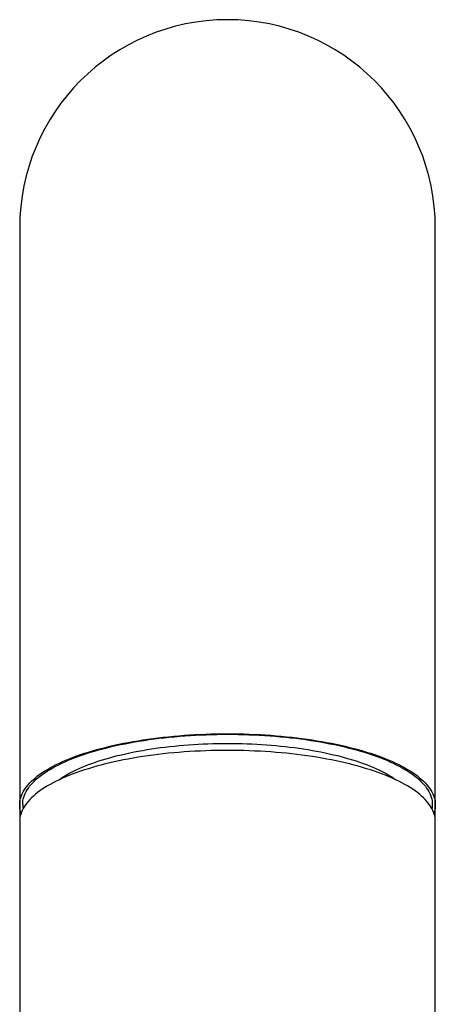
# Model space of a CAD drawing. Header units: millimetres. Extents: x 8 to 706, y 12 to 649.
# Tile 37 of 40: x 321 to 344, y 595 to 649. Entities that reach past the tile are written whole.
import ezdxf

# ---------------------------------------------------------------- set-up
doc = ezdxf.new("R2010")
doc.units = ezdxf.units.MM

msp = doc.modelspace()

# ---------------------------------------------------------------- linework, layer by layer
at = {"color": 7, "linetype": 'Continuous', "lineweight": 30}
for p, q in [((321.429, 637.4), (321.429, 617.661)), ((344.229, 617.661), (344.229, 637.4)), ((321.429, 617.661), (321.429, 605.775)), ((344.229, 605.775), (344.229, 617.661)), ((321.429, 605.775), (321.429, 604.864)), ((344.229, 604.864), (344.229, 605.775)), ((321.429, 604.864), (321.429, 589.829)), ((344.229, 589.829), (344.229, 604.864))]:
    msp.add_line(p, q, dxfattribs=at)
at = {"color": 7, "linetype": 'Continuous', "lineweight": 30, "flags": 128}
for points in [[(321.507, 605.319), (321.492, 605.367), (321.464, 605.469), (321.445, 605.571), (321.433, 605.673), (321.429, 605.775), (321.433, 605.877), (321.445, 605.979), (321.464, 606.081), (321.492, 606.182), (321.527, 606.284), (321.569, 606.385), (321.62, 606.485), (321.678, 606.585), (321.744, 606.685), (321.818, 606.784), (321.899, 606.882), (321.987, 606.98), (322.083, 607.076), (322.186, 607.172), (322.297, 607.267), (322.415, 607.361), (322.54, 607.453), (322.672, 607.545), (322.811, 607.635), (322.956, 607.724), (323.109, 607.812), (323.268, 607.898), (323.434, 607.983), (323.606, 608.067), (323.785, 608.148), (323.97, 608.229), (324.16, 608.307), (324.357, 608.384), (324.56, 608.459), (324.768, 608.532), (324.982, 608.603), (325.201, 608.672), (325.425, 608.74), (325.655, 608.805), (325.889, 608.868), (326.128, 608.929), (326.372, 608.988), (326.62, 609.045), (326.873, 609.099), (327.129, 609.151), (327.389, 609.201), (327.654, 609.249), (327.921, 609.294), (328.192, 609.337), (328.467, 609.377), (328.744, 609.415), (329.024, 609.45), (329.306, 609.483), (329.591, 609.513), (329.879, 609.541), (330.168, 609.566), (330.459, 609.589), (330.752, 609.609), (331.046, 609.626), (331.341, 609.64), (331.637, 609.652), (331.935, 609.662), (332.232, 609.668), (332.531, 609.672), (332.829, 609.674)], [(321.594, 605.802), (321.598, 605.903), (321.61, 606.003), (321.629, 606.104), (321.656, 606.204), (321.69, 606.304), (321.733, 606.403), (321.782, 606.502), (321.84, 606.601), (321.905, 606.699), (321.977, 606.797), (322.057, 606.893), (322.144, 606.99), (322.239, 607.085), (322.341, 607.179), (322.449, 607.273), (322.566, 607.365), (322.689, 607.456), (322.819, 607.547), (322.956, 607.636), (323.099, 607.723), (323.25, 607.81), (323.407, 607.895), (323.57, 607.979), (323.74, 608.061), (323.916, 608.141), (324.098, 608.22), (324.286, 608.298), (324.48, 608.373), (324.68, 608.447), (324.885, 608.519), (325.096, 608.589), (325.312, 608.658), (325.533, 608.724), (325.759, 608.788), (325.99, 608.851), (326.225, 608.911), (326.466, 608.969), (326.71, 609.025), (326.959, 609.078), (327.212, 609.13), (327.468, 609.179), (327.729, 609.226), (327.992, 609.27), (328.259, 609.312), (328.53, 609.352), (328.803, 609.389), (329.079, 609.424), (329.357, 609.457), (329.638, 609.486), (329.921, 609.514), (330.206, 609.539), (330.493, 609.561), (330.782, 609.58), (331.072, 609.597), (331.363, 609.612), (331.655, 609.624), (331.948, 609.633), (332.241, 609.639), (332.535, 609.643), (332.829, 609.645), (333.123, 609.643), (333.417, 609.639), (333.711, 609.633), (334.003, 609.624), (334.296, 609.612), (334.587, 609.597), (334.876, 609.58), (335.165, 609.561), (335.452, 609.539), (335.737, 609.514), (336.02, 609.486), (336.301, 609.457), (336.579, 609.424), (336.855, 609.389), (337.128, 609.352), (337.399, 609.312), (337.666, 609.27), (337.93, 609.226), (338.19, 609.179), (338.447, 609.13), (338.699, 609.078), (338.948, 609.025), (339.193, 608.969), (339.433, 608.911), (339.668, 608.851), (339.899, 608.788), (340.126, 608.724), (340.347, 608.658), (340.563, 608.589), (340.773, 608.519), (340.979, 608.447), (341.178, 608.373), (341.372, 608.298), (341.56, 608.22), (341.742, 608.141), (341.918, 608.061), (342.088, 607.979), (342.251, 607.895), (342.408, 607.81), (342.559, 607.723), (342.702, 607.636), (342.839, 607.547), (342.969, 607.456), (343.093, 607.365), (343.209, 607.273), (343.318, 607.179), (343.42, 607.085), (343.514, 606.99), (343.601, 606.893), (343.681, 606.797), (343.753, 606.699), (343.818, 606.601), (343.876, 606.502), (343.926, 606.403), (343.968, 606.304), (344.002, 606.204), (344.029, 606.104), (344.049, 606.003), (344.06, 605.903), (344.064, 605.802), (344.06, 605.702), (344.049, 605.601), (344.043, 605.566)], [(332.829, 609.674), (333.128, 609.672), (333.426, 609.668), (333.724, 609.662), (334.021, 609.652), (334.317, 609.64), (334.612, 609.626), (334.907, 609.609), (335.199, 609.589), (335.49, 609.566), (335.78, 609.541), (336.067, 609.513), (336.352, 609.483), (336.635, 609.45), (336.914, 609.415), (337.192, 609.377), (337.466, 609.337), (337.737, 609.294), (338.005, 609.249), (338.269, 609.201), (338.529, 609.151), (338.786, 609.099), (339.038, 609.045), (339.286, 608.988), (339.53, 608.929), (339.769, 608.868), (340.003, 608.805), (340.233, 608.74), (340.457, 608.672), (340.676, 608.603), (340.89, 608.532), (341.098, 608.459), (341.301, 608.384), (341.498, 608.307), (341.689, 608.229), (341.873, 608.148), (342.052, 608.067), (342.224, 607.983), (342.39, 607.898), (342.549, 607.812), (342.702, 607.724), (342.848, 607.635), (342.987, 607.545), (343.119, 607.453), (343.244, 607.361), (343.361, 607.267), (343.472, 607.172), (343.575, 607.076), (343.671, 606.98), (343.76, 606.882), (343.841, 606.784), (343.914, 606.685), (343.98, 606.585), (344.038, 606.485), (344.089, 606.385), (344.132, 606.284), (344.167, 606.182), (344.194, 606.081), (344.213, 605.979), (344.225, 605.877), (344.229, 605.775), (344.225, 605.673), (344.213, 605.571), (344.194, 605.469), (344.167, 605.367), (344.151, 605.319)], [(323.552, 607.13), (323.578, 607.148), (323.696, 607.231), (323.821, 607.312), (323.952, 607.392), (324.09, 607.471), (324.233, 607.548), (324.382, 607.625), (324.537, 607.7), (324.697, 607.773), (324.863, 607.845), (325.035, 607.916), (325.212, 607.985), (325.394, 608.052), (325.581, 608.118), (325.773, 608.182), (325.971, 608.244), (326.172, 608.305), (326.379, 608.363), (326.589, 608.42), (326.804, 608.475), (327.023, 608.528), (327.247, 608.579), (327.473, 608.628), (327.704, 608.675), (327.938, 608.72), (328.176, 608.763), (328.416, 608.803), (328.66, 608.842), (328.907, 608.878), (329.156, 608.912), (329.408, 608.944), (329.662, 608.973), (329.918, 609), (330.176, 609.025), (330.436, 609.048), (330.698, 609.068), (330.961, 609.086), (331.226, 609.102), (331.491, 609.115), (331.758, 609.125), (332.025, 609.134), (332.293, 609.14), (332.561, 609.143), (332.829, 609.145), (333.097, 609.143), (333.366, 609.14), (333.633, 609.134), (333.901, 609.125), (334.167, 609.115), (334.433, 609.102), (334.697, 609.086), (334.96, 609.068), (335.222, 609.048), (335.482, 609.025), (335.74, 609), (335.997, 608.973), (336.251, 608.944), (336.502, 608.912), (336.752, 608.878), (336.998, 608.842), (337.242, 608.803), (337.483, 608.763), (337.72, 608.72), (337.954, 608.675), (338.185, 608.628), (338.412, 608.579), (338.635, 608.528), (338.854, 608.475), (339.069, 608.42), (339.28, 608.363), (339.486, 608.305), (339.688, 608.244), (339.885, 608.182), (340.077, 608.118), (340.264, 608.052), (340.446, 607.985), (340.623, 607.916), (340.795, 607.845), (340.961, 607.773), (341.122, 607.7), (341.276, 607.625), (341.425, 607.548), (341.569, 607.471), (341.706, 607.392), (341.837, 607.312), (341.962, 607.231), (342.081, 607.148), (342.106, 607.13)], [(344.229, 604.864), (344.225, 604.966), (344.213, 605.068), (344.194, 605.17), (344.167, 605.271), (344.132, 605.373), (344.089, 605.474), (344.038, 605.574), (343.98, 605.674), (343.914, 605.774), (343.841, 605.873), (343.76, 605.971), (343.671, 606.069), (343.575, 606.165), (343.472, 606.261), (343.361, 606.356), (343.244, 606.45), (343.119, 606.542), (342.987, 606.634), (342.848, 606.724), (342.702, 606.813), (342.549, 606.901), (342.39, 606.987), (342.224, 607.072), (342.052, 607.156), (341.873, 607.237), (341.689, 607.317), (341.498, 607.396), (341.301, 607.473), (341.098, 607.548), (340.89, 607.621), (340.676, 607.692), (340.457, 607.761), (340.233, 607.829), (340.003, 607.894), (339.769, 607.957), (339.53, 608.018), (339.286, 608.077), (339.038, 608.134), (338.786, 608.188), (338.529, 608.24), (338.269, 608.29), (338.005, 608.338), (337.737, 608.383), (337.466, 608.426), (337.192, 608.466), (336.914, 608.504), (336.635, 608.539), (336.352, 608.572), (336.067, 608.602), (335.78, 608.63), (335.49, 608.655), (335.199, 608.678), (334.907, 608.697), (334.612, 608.715), (334.317, 608.729), (334.021, 608.741), (333.724, 608.751), (333.426, 608.757), (333.128, 608.761), (332.829, 608.763), (332.531, 608.761), (332.232, 608.757), (331.935, 608.751), (331.637, 608.741), (331.341, 608.729), (331.046, 608.715), (330.752, 608.697), (330.459, 608.678), (330.168, 608.655), (329.879, 608.63), (329.591, 608.602), (329.306, 608.572), (329.024, 608.539), (328.744, 608.504), (328.467, 608.466), (328.192, 608.426), (327.921, 608.383), (327.654, 608.338), (327.389, 608.29), (327.129, 608.24), (326.873, 608.188), (326.62, 608.134), (326.372, 608.077), (326.128, 608.018), (325.889, 607.957), (325.655, 607.894), (325.425, 607.829), (325.201, 607.761), (324.982, 607.692), (324.768, 607.621), (324.56, 607.548), (324.357, 607.473), (324.16, 607.396), (323.97, 607.317), (323.785, 607.237), (323.606, 607.156), (323.434, 607.072), (323.268, 606.987), (323.109, 606.901), (322.956, 606.813), (322.811, 606.724), (322.672, 606.634), (322.54, 606.542), (322.415, 606.45), (322.297, 606.356), (322.186, 606.261), (322.083, 606.165), (321.987, 606.069), (321.899, 605.971), (321.818, 605.873), (321.744, 605.774), (321.678, 605.674), (321.62, 605.574), (321.569, 605.474), (321.527, 605.373), (321.492, 605.271), (321.464, 605.17), (321.445, 605.068), (321.433, 604.966), (321.429, 604.864), (321.429, 604.864)]]:
    msp.add_lwpolyline(points, dxfattribs=at)
at = {"color": 7, "linetype": 'Continuous', "lineweight": 30}
for centre, radius, start, end in [((332.829, 637.4), 11.4, 90, 180), ((332.829, 637.4), 11.4, 0, 90), ((322.928, 605.803), 1.334, 180.0395, 190.2386)]:
    msp.add_arc(centre, radius, start, end, dxfattribs=at)

doc.saveas('drawing.dxf')
